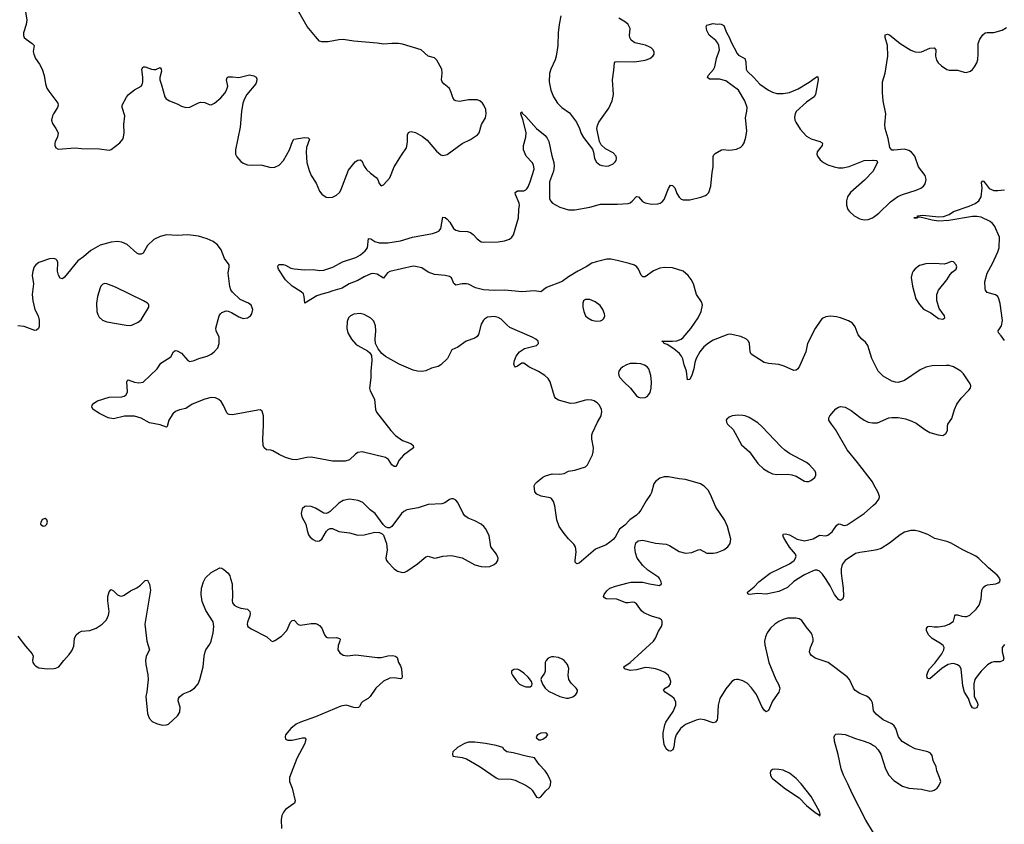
# Model space of a CAD drawing. Header units: inches. Extents: x 1174277 to 1307032, y 522670 to 678486.
# Tile 113 of 121: x 1231969 to 1241229, y 657689 to 665254. Entities that reach past the tile are written whole.
import ezdxf

# ---------------------------------------------------------------- set-up
doc = ezdxf.new("R2010")
doc.units = ezdxf.units.IN
doc.header["$MEASUREMENT"] = 0
for name, color, linetype in [('B2635', 7, 'Continuous'), ('B2636', 7, 'Continuous'), ('B2645', 7, 'Continuous'), ('B2646', 7, 'Continuous')]:
    doc.layers.add(name, color=color, linetype=linetype)

msp = doc.modelspace()

# ---------------------------------------------------------------- linework, layer by layer
at = {"layer": 'B2635', "color": 6}
for points, elevation in [([(1231950, 659459), (1232022.1, 659362.1), (1232087.2, 659290), (1232094.3, 659270), (1232090.4, 659230), (1232093, 659210), (1232104, 659190), (1232118, 659178), (1232150, 659160.5), (1232230, 659149), (1232290, 659152.9), (1232310, 659156.9), (1232337, 659170), (1232383.6, 659230), (1232434.8, 659285.2), (1232458.7, 659321.3), (1232476.9, 659363.1), (1232485, 659435), (1232499.1, 659470), (1232521.7, 659490), (1232550, 659503.2), (1232630, 659512.1), (1232687.9, 659532), (1232745.1, 659570), (1232784.1, 659610), (1232804.4, 659655.6), (1232810.4, 659690), (1232799.2, 659790), (1232799.4, 659830), (1232810, 659873.4), (1232826.3, 659893.7), (1232830, 659897.1), (1232850, 659883.8), (1232890, 659845.3), (1232910, 659836.9), (1232930, 659835.3), (1232950, 659842), (1233010, 659882.8), (1233070, 659911.1), (1233103.8, 659936.2), (1233150, 659980.3), (1233170, 659983.8), (1233190, 659947.7), (1233199.4, 659890), (1233146.7, 659570), (1233164.5, 659410), (1233188.9, 659330), (1233159.8, 659270), (1233152.1, 659230), (1233154.6, 659190), (1233174.3, 659094.3), (1233178.3, 659050), (1233164.8, 658935.2), (1233154.9, 658890), (1233171.5, 658731.5), (1233185.3, 658685.3), (1233214.4, 658654.4), (1233255.4, 658635.4), (1233310, 658621.2), (1233350, 658622.6), (1233370, 658631.1), (1233452.7, 658707.3), (1233475.8, 658744.2), (1233478, 658790), (1233460.6, 658850), (1233462.9, 658870), (1233472.9, 658887.1), (1233505.2, 658914.8), (1233570, 658941.6), (1233614, 658970), (1233647.9, 659010), (1233664.4, 659050), (1233695.6, 659170), (1233703.9, 659270), (1233712.2, 659310), (1233719.9, 659330), (1233756.5, 659383.5), (1233770, 659411.2), (1233789.9, 659489.9), (1233795.4, 659550), (1233790, 659591.7), (1233720.1, 659700.1), (1233684.1, 659784.1), (1233674.3, 659850), (1233680.1, 659910), (1233696.1, 659970), (1233712.7, 660000)], 1200), ([(1233952.7, 660000), (1233967.8, 659950), (1233971.6, 659830), (1233967, 659790), (1233970.4, 659770), (1233986, 659750), (1234013.7, 659733.7), (1234050, 659721.6), (1234110, 659711.5), (1234132.7, 659690), (1234135.8, 659670), (1234132.3, 659650), (1234110.2, 659590), (1234107.6, 659570), (1234114, 659550), (1234146.6, 659526.6), (1234292.4, 659452.4), (1234334.6, 659414.6), (1234350, 659408.2), (1234370, 659416.4), (1234430, 659457), (1234480.4, 659510), (1234516.4, 659590), (1234530, 659606.3), (1234550, 659606.7), (1234588.5, 659568.5), (1234610, 659561.5), (1234710, 659575.6), (1234750, 659575.3), (1234769.6, 659569.6), (1234790, 659556.5), (1234810, 659533.6), (1234836.5, 659470), (1234850, 659449.1), (1234870, 659441.1), (1234950, 659445.8), (1234977, 659437), (1234983.1, 659430), (1234981.3, 659410), (1234964.1, 659370), (1234962.2, 659330), (1234980, 659300), (1235010, 659278), (1235050, 659271.6), (1235130, 659281), (1235330, 659256.3), (1235370, 659258.4), (1235430, 659272.3), (1235475.2, 659275.2), (1235504, 659270), (1235518, 659258), (1235531.4, 659210), (1235550, 659178.4), (1235560.2, 659150), (1235567.4, 659072.6), (1235559.3, 659060.7), (1235550, 659056.4), (1235490, 659064.8), (1235450, 659062.9), (1235390, 659034.2), (1235317.8, 658970), (1235266.4, 658890), (1235247.6, 658872.4), (1235197.3, 658842.7), (1235184.7, 658830), (1235165.2, 658794.8), (1235154.1, 658785.9), (1235130, 658783.6), (1235112.8, 658787.2), (1235039, 658810), (1234990, 658800.9), (1234750, 658698.1), (1234610, 658649.9), (1234570, 658630.6), (1234520.2, 658590), (1234470.3, 658530), (1234464.2, 658510), (1234468.4, 658490), (1234490, 658479.6), (1234530, 658479.7), (1234630, 658503), (1234650, 658502.3), (1234661.5, 658490), (1234650.1, 658450), (1234574, 658306), (1234506.2, 658130), (1234507.3, 658090), (1234532.9, 658030), (1234559.8, 657910), (1234552, 657888), (1234470, 657827.8), (1234450, 657802.3), (1234434.4, 657770), (1234427.7, 657730), (1234431.8, 657650)], 1200), ([(1240000, 658756.8), (1239998.7, 658758.7), (1239988.2, 658830), (1239976.5, 658856.5), (1239957.9, 658877.9), (1239934.3, 658894.3), (1239870, 658918.3), (1239827.7, 658947.8), (1239809.9, 658970), (1239772.4, 659050), (1239750, 659075), (1239570.9, 659210), (1239450, 659249.5), (1239414.7, 659274.7), (1239402.8, 659290), (1239397.5, 659310), (1239406, 659350), (1239430.5, 659410), (1239432.1, 659432.1), (1239423.2, 659470), (1239410, 659492.7), (1239364.6, 659544.6), (1239324.5, 659604.5), (1239299.6, 659619.6), (1239267.2, 659627.2), (1239190, 659626.4), (1239150, 659614.7), (1239110, 659595.3), (1239070, 659569), (1239030, 659534.4), (1239000.3, 659490), (1238982, 659450), (1238974.3, 659410), (1238976.6, 659376.6), (1239015.9, 659210), (1239079.8, 659050), (1239106.5, 659006.5), (1239118.4, 658970), (1239108.8, 658930), (1239050, 658847.4), (1239010, 658759.7), (1238990, 658746.3), (1238970, 658761.2), (1238950, 658794.8), (1238897.4, 658910), (1238850, 658972.3), (1238810, 659014.2), (1238770, 659037.8), (1238730, 659050.4), (1238710, 659051.7), (1238690, 659045.6), (1238666.9, 659030), (1238610, 658961.3), (1238554.2, 658870), (1238538.9, 658810), (1238532.9, 658690), (1238527.1, 658670), (1238511.9, 658650), (1238490, 658642.3), (1238410, 658672.2), (1238370, 658678.2), (1238330, 658668), (1238230, 658627.3), (1238184.6, 658590), (1238143.3, 658530), (1238129.4, 658490), (1238122.5, 658417.5), (1238111.9, 658388.1), (1238090, 658376.8), (1238070, 658378.4), (1238050, 658397.6), (1238030, 658438), (1238019.2, 658510), (1238021.8, 658550), (1238035.6, 658624.4), (1238045.6, 658650), (1238113.3, 658750), (1238139.6, 658810), (1238138.3, 658838.3), (1238123, 658870), (1238102.1, 658890), (1238039, 658930), (1238024.6, 658950), (1238039.3, 658970), (1238078.2, 658990), (1238090.4, 659009.6), (1238091.6, 659031.6), (1238081, 659070), (1238066.2, 659090), (1238034.9, 659114.9), (1237994.7, 659134.7), (1237949.1, 659149.1), (1237890, 659160.5), (1237850, 659162.5), (1237770, 659141.5), (1237710, 659136), (1237657.7, 659150), (1237650.6, 659170), (1237710.3, 659209.7), (1237930.4, 659409.6), (1237950, 659440.1), (1237976.5, 659503.5), (1238004.7, 659550), (1238012.3, 659570), (1238010, 659598), (1238004, 659610), (1237984.7, 659624.7), (1237910, 659645.4), (1237838, 659678), (1237816.9, 659696.9), (1237770, 659761.3), (1237750, 659775), (1237730, 659778.3), (1237690, 659771), (1237670, 659772.1), (1237585.6, 659805.6), (1237483.7, 659810), (1237470, 659816.9), (1237460.3, 659830), (1237466.3, 659850), (1237490, 659883.2), (1237519.8, 659910), (1237571.1, 659928.9), (1237690, 659959.5), (1237716.1, 659963.9), (1237830, 659964.5), (1237891.3, 659948.7), (1237985.9, 659934.1), (1238004.8, 659950), (1238003.1, 659970), (1237985.2, 660000)], 1200), ([(1239294.5, 660000), (1239248.8, 659971.2), (1239190, 659915.9), (1239110, 659879.1), (1238990, 659853.7), (1238910, 659859.7), (1238828.7, 659850), (1238816.6, 659856.6), (1238814, 659870), (1238877.2, 659922.8), (1238920.8, 659970), (1238960.9, 660000)], 1100), ([(1239702.2, 660000), (1239713.6, 659910), (1239716.8, 659830), (1239710, 659807.6), (1239690, 659793.8), (1239670, 659803.6), (1239631.4, 659850), (1239590.8, 659930), (1239546, 660000)], 1100), ([(1240000, 657609.6), (1239927, 657727), (1239796.8, 657976.8), (1239758.4, 658070), (1239715.4, 658150), (1239695.5, 658210), (1239666.5, 658346.5), (1239631.3, 658470), (1239627.9, 658510), (1239633.7, 658526.3), (1239645.1, 658534.9), (1239670, 658539.4), (1239733.4, 658533.4), (1239830, 658496.3), (1239911.8, 658471.8), (1239970, 658447), (1240000, 658428.9)], 1200)]:
    msp.add_lwpolyline(points, dxfattribs=dict(at, elevation=elevation))
at = {"layer": 'B2635', "color": 6, "elevation": 1300}
for points in [[(1236990, 659264.5), (1236970, 659262.3), (1236939.5, 659250), (1236919, 659230), (1236912.2, 659210), (1236911, 659130), (1236906, 659110), (1236877.3, 659070), (1236870.2, 659050), (1236885.2, 659005.2), (1236910.7, 658970), (1236941.2, 658941.2), (1237049.6, 658889.6), (1237110, 658874.6), (1237130, 658875.5), (1237170, 658888), (1237199.8, 658910), (1237213, 658927), (1237214, 658950), (1237201.2, 658970), (1237155, 659015), (1237134.2, 659050), (1237126.4, 659090), (1237132.5, 659152.5), (1237122.5, 659190), (1237089.3, 659229.3), (1237070, 659242.2), (1237035.7, 659255.7)], [(1236650, 659146), (1236615.2, 659144.8), (1236593.7, 659130), (1236594.9, 659110), (1236604.9, 659090), (1236639.3, 659039.3), (1236670, 659006.7), (1236693.2, 658993.2), (1236730, 658980.7), (1236770, 658980.7), (1236784.8, 658995.2), (1236787.9, 659010), (1236781.9, 659030), (1236751.2, 659071.2), (1236710, 659111.3), (1236670, 659138.7)], [(1236909.5, 658549.5), (1236870, 658544.7), (1236838, 658530), (1236827.6, 658510), (1236830, 658502.8), (1236850, 658483.8), (1236870, 658484.4), (1236890, 658490.5), (1236920.9, 658510), (1236935.1, 658530), (1236924.5, 658544.5)], [(1236250, 658462), (1236190, 658460.7), (1236151.7, 658448.3), (1236087.7, 658410), (1236042, 658370), (1236038, 658350), (1236041, 658330), (1236130, 658317.8), (1236170, 658304.5), (1236299.8, 658230), (1236450, 658124.3), (1236470, 658117.7), (1236590, 658113), (1236630, 658104.4), (1236732.7, 658052.7), (1236769.2, 658029.2), (1236789.2, 658009.2), (1236830, 657944.9), (1236850, 657937.1), (1236870, 657945.5), (1236917.2, 658002.8), (1236950, 658030.4), (1236962.4, 658057.6), (1236962.7, 658090), (1236950, 658129.7), (1236930, 658164.5), (1236910, 658192.4), (1236855.3, 658250), (1236810, 658314), (1236745.1, 658325.1), (1236610, 658362), (1236550, 658369.6), (1236526, 658390), (1236514, 658410), (1236449.8, 658429.8), (1236350, 658449.1)], [(1239070, 658206.3), (1239050, 658203.6), (1239033, 658190), (1239027.9, 658172.1), (1239029.1, 658150), (1239038.9, 658130), (1239050, 658118.9), (1239170, 658022.4), (1239299, 657939), (1239370, 657864.5), (1239450, 657798.9), (1239480.5, 657780.5), (1239490, 657767.7), (1239498, 657770), (1239493.6, 657773.6), (1239497.2, 657782.8), (1239489.6, 657810), (1239411.7, 657950), (1239317.1, 658070), (1239270, 658118.4), (1239210, 658170.7), (1239150, 658196.8), (1239110, 658205.4)]]:
    msp.add_lwpolyline(points, close=True, dxfattribs=at)
at = {"layer": 'B2636', "color": 6}
for points, elevation in [([(1232018.4, 665370), (1232035.1, 665250), (1232028.6, 665208.6), (1232004.3, 665130), (1232004.1, 665104.1), (1232010, 665088.1), (1232029.6, 665069.6), (1232087.6, 665030), (1232106.2, 665010), (1232096.4, 664956.4), (1232101.3, 664930), (1232118.3, 664890), (1232155.8, 664835.8), (1232181, 664790), (1232199.3, 664730), (1232212.7, 664650), (1232225.6, 664610), (1232242, 664582), (1232326.3, 664470), (1232330.2, 664450), (1232324, 664430), (1232286, 664370), (1232276.9, 664350), (1232268.1, 664310), (1232276.7, 664276.7), (1232310.3, 664230), (1232330.3, 664190), (1232323.6, 664150), (1232303.6, 664110), (1232298.7, 664090), (1232299.5, 664070), (1232308, 664050), (1232330, 664037.1), (1232490, 664049.3), (1232550, 664043.5), (1232720.3, 664040.3), (1232810, 664028.4), (1232830, 664033.7), (1232910, 664096.3), (1232938.9, 664130), (1232946.4, 664150), (1232951.6, 664190), (1232949, 664270), (1232958, 664350), (1232932.5, 664430), (1232933.8, 664450), (1232974.1, 664525.9), (1232992.9, 664550), (1233050, 664595.3), (1233111.2, 664628.8), (1233119.6, 664640.4), (1233127.4, 664670), (1233127.7, 664710), (1233119.2, 664790), (1233130.4, 664809.5), (1233150, 664811.1), (1233210, 664787.7), (1233230, 664784.4), (1233250, 664786), (1233290, 664804.7), (1233301, 664790), (1233302.3, 664770), (1233285.5, 664710), (1233285.6, 664690), (1233303.2, 664643.2), (1233332.9, 664530), (1233347.3, 664510), (1233378, 664490), (1233450, 664463), (1233490, 664441.1), (1233530, 664428.4), (1233570, 664431), (1233650, 664473.4), (1233670, 664479.1), (1233710, 664476.1), (1233750, 664456.9), (1233770, 664454), (1233802.4, 664470), (1233861.1, 664518.9), (1233898.2, 664561.8), (1233915.4, 664590), (1233926.7, 664630), (1233913.1, 664690), (1233920.5, 664710), (1233930, 664716.2), (1233970, 664718.1), (1234030.5, 664709.5), (1234130, 664734.6), (1234170, 664724.9), (1234192.5, 664712.5), (1234199, 664699), (1234197.3, 664670), (1234190, 664651.1), (1234104.7, 664550), (1234081.7, 664510), (1234069, 664470), (1234055.9, 664390), (1234043.6, 664243.6), (1233998.6, 664030), (1233999.8, 663990), (1234010, 663965.5), (1234050, 663920.6), (1234070, 663906.4), (1234110, 663890.1), (1234150, 663885.6), (1234230, 663889.5), (1234250, 663887.8), (1234330, 663864.8), (1234370, 663868.4), (1234410, 663886.7), (1234450, 663930.2), (1234507, 664030), (1234534.3, 664110), (1234547.8, 664132.2), (1234650, 664146.4), (1234682.5, 664142.5), (1234693.7, 664130), (1234666.6, 664053.4), (1234662.7, 664010), (1234670.6, 663910), (1234690, 663836.9), (1234711.3, 663790), (1234756.1, 663716.1), (1234790, 663643), (1234810, 663612.7), (1234850, 663586), (1234870, 663582.8), (1234910, 663586.5), (1234950, 663602.8), (1234976.1, 663630), (1234990, 663652.4), (1235060.2, 663839.8), (1235123.2, 663916.8), (1235150, 663932.5), (1235170, 663935.4), (1235186.7, 663926.7), (1235210, 663875.6), (1235230, 663846.4), (1235269.2, 663810), (1235322.4, 663770), (1235336.1, 663750), (1235350, 663714), (1235370, 663693), (1235390, 663700.5), (1235450, 663768.4), (1235491.6, 663870), (1235558.6, 663981.4), (1235606.2, 664050), (1235616.7, 664103.3), (1235615.2, 664170), (1235626.7, 664193.3), (1235639.7, 664200.3), (1235650, 664203.6), (1235690, 664195), (1235756.8, 664156.8), (1235799.9, 664119.9), (1235890, 664016.5), (1235930, 663983.6), (1235950, 663976.9), (1235990, 663986), (1236130, 664091.4), (1236210, 664128.6), (1236275.8, 664170), (1236291, 664190), (1236311, 664270), (1236350, 664330.6), (1236357, 664370), (1236352, 664410), (1236335.4, 664450), (1236320.3, 664470), (1236296.4, 664490), (1236270, 664500.2), (1236190, 664499.1), (1236103.7, 664483.7), (1236070, 664489.8), (1236058.5, 664498.5), (1236042.9, 664522.9), (1236027.5, 664570), (1236010, 664605.7), (1235990, 664627), (1235958.8, 664650), (1235942.7, 664670), (1235935.9, 664690), (1235943.4, 664750), (1235939.1, 664790), (1235893.3, 664873.3), (1235870, 664896.5), (1235810, 664910.5), (1235743.4, 664970), (1235570, 665023.7), (1235530, 665031.4), (1235470, 665031.6), (1235390, 665022.8), (1235330, 665034.1), (1235112, 665052), (1235010, 665066.8), (1234970, 665065.3), (1234870, 665046.7), (1234810, 665047), (1234790, 665053.7), (1234750, 665094.7), (1234673.7, 665190), (1234584.4, 665344.4)], 1200), ([(1237059.8, 665290), (1237043.8, 665210), (1237034.1, 665130), (1237028.8, 665010), (1237014.2, 664910), (1237003.5, 664876.4), (1236963.4, 664790), (1236952.2, 664747.8), (1236948.2, 664670), (1236963.9, 664590), (1236988.8, 664528.8), (1237027.5, 664470), (1237068.7, 664428.7), (1237138.4, 664378.4), (1237205.2, 664290), (1237235, 664230), (1237250, 664183.1), (1237270, 664146.5), (1237356.3, 664036.3), (1237365.6, 664010), (1237376.2, 663950), (1237394, 663914), (1237425.3, 663890), (1237443.6, 663883.6), (1237490, 663877.1), (1237510, 663880.1), (1237550, 663898.5), (1237570, 663917), (1237578, 663930), (1237582.1, 663950), (1237577.8, 663970), (1237550, 664001.9), (1237479.8, 664039.8), (1237438.3, 664078.3), (1237422.6, 664110), (1237397.2, 664230), (1237401.8, 664258.2), (1237416.7, 664290), (1237510, 664423.2), (1237540.7, 664490), (1237553.5, 664550), (1237545.2, 664690), (1237558.2, 664778.2), (1237562.4, 664850), (1237570, 664857.6), (1237590, 664862.6), (1237750, 664858), (1237850, 664873.4), (1237894, 664890), (1237922.4, 664910), (1237936.3, 664930), (1237936.3, 664950), (1237926.6, 664970), (1237907.6, 664990), (1237890, 665000.4), (1237854.1, 665014.1), (1237755.4, 665035.4), (1237720.6, 665060.6), (1237706.9, 665086.9), (1237704.4, 665104.4), (1237709.8, 665170), (1237690, 665208.3), (1237666, 665230), (1237603.1, 665270)], 1200), ([(1240000, 662037.4), (1239983.5, 662070), (1239945.6, 662190), (1239922, 662222), (1239889.8, 662250), (1239854.5, 662290), (1239825.7, 662365.7), (1239800.3, 662400.3), (1239764, 662424), (1239690, 662450.8), (1239650, 662460.6), (1239594.7, 662465.3), (1239550, 662460.7), (1239516.6, 662443.4), (1239502.5, 662430), (1239450.6, 662349.4), (1239377.8, 662210), (1239362, 662130), (1239302.7, 661997.3), (1239287.5, 661972.5), (1239270, 661959.7), (1239250, 661956.4), (1239157.7, 661997.7), (1239110, 662011.6), (1239010, 662020.6), (1238970, 662031.4), (1238848.4, 662110), (1238839.3, 662130), (1238833.2, 662210), (1238822.4, 662230), (1238803.1, 662250), (1238750, 662274.9), (1238650, 662296.4), (1238630, 662293.3), (1238490, 662240.1), (1238446, 662214), (1238402.4, 662177.6), (1238365.3, 662130), (1238330.9, 662070), (1238318.6, 662030), (1238308.4, 661970), (1238290, 661911.4), (1238270, 661872.2), (1238250, 661867.7), (1238239.3, 661950), (1238218.2, 662010), (1238205.2, 662065.2), (1238191.9, 662091.9), (1238174.4, 662114.4), (1238120.6, 662160.6), (1238059.2, 662199.2), (1238029.8, 662210), (1238023.3, 662223.3), (1238009.6, 662230), (1238110, 662230.1), (1238150, 662234.9), (1238189.8, 662250.2), (1238210, 662266), (1238281.5, 662350), (1238350.9, 662450), (1238378.4, 662510), (1238391.4, 662570), (1238380.4, 662600.5), (1238335.2, 662670), (1238306.6, 662770), (1238284.7, 662810), (1238255, 662850), (1238207.7, 662890), (1238110, 662921.1), (1238036, 662924), (1237990, 662918.4), (1237930, 662891.3), (1237850, 662837.6), (1237830, 662834.9), (1237813.2, 662853.2), (1237789.9, 662910), (1237771.5, 662931.5), (1237750, 662945.6), (1237702.2, 662962.2), (1237589.5, 662990.5), (1237530, 663001.4), (1237490, 663002.6), (1237390, 662978.4), (1237350, 662963.7), (1237295.8, 662930), (1237217.1, 662890), (1237130, 662836.9), (1237070, 662794), (1236922.5, 662737.5), (1236870, 662696.7), (1236810, 662705), (1236690, 662695.3), (1236530.2, 662710.2), (1236430, 662707.8), (1236330, 662715.1), (1236254.4, 662734.4), (1236190, 662766.3), (1236170, 662771.8), (1236128.9, 662771.1), (1236070, 662758.7), (1236053.4, 662773.4), (1236030, 662827.2), (1236010, 662840.4), (1235970, 662848.6), (1235870, 662856.8), (1235810, 662881.3), (1235750, 662919.5), (1235690, 662934.6), (1235670, 662935.4), (1235450, 662886.8), (1235427.5, 662872.5), (1235390, 662825), (1235330, 662861.9), (1235290, 662867.5), (1235270, 662864.4), (1235210, 662837.4), (1235150, 662800.4), (1235068.4, 662771.6), (1235002.5, 662730), (1234913.9, 662706.1), (1234870, 662688.4), (1234810, 662674.8), (1234763.5, 662656.5), (1234650, 662589.7), (1234645.7, 662650), (1234636.6, 662676.6), (1234615.6, 662695.6), (1234533, 662750), (1234470, 662808.3), (1234402.4, 662910), (1234396.2, 662930), (1234398.6, 662941.4), (1234407.7, 662952.3), (1234447.7, 662952.3), (1234470, 662944.9), (1234518, 662918), (1234551.7, 662911.7), (1234650, 662903.7), (1234730, 662905.5), (1234790, 662896.3), (1234830, 662899.4), (1234913.3, 662926.7), (1235003.6, 662976.4), (1235130, 663019.7), (1235175.7, 663044.3), (1235219, 663081), (1235239.2, 663110), (1235250, 663195.6), (1235270, 663192.1), (1235308.1, 663168), (1235350, 663156.1), (1235430, 663157.6), (1235550, 663173.6), (1235664.1, 663210), (1235850, 663243.4), (1235890, 663255.1), (1235914.6, 663270), (1235930, 663290), (1235950, 663396.6), (1235970, 663394), (1235990, 663378.5), (1236013.5, 663350), (1236050, 663292), (1236070, 663276.6), (1236106.7, 663266.7), (1236181.7, 663261.7), (1236210, 663252.3), (1236233.5, 663233.5), (1236270, 663192.5), (1236310, 663166), (1236330, 663161.9), (1236470, 663165.1), (1236530, 663173.4), (1236575.1, 663190), (1236598.6, 663210), (1236611.7, 663230), (1236659.5, 663390), (1236663.1, 663470), (1236669.9, 663509.9), (1236667.9, 663527.9), (1236631.2, 663610), (1236629.2, 663630.8), (1236650, 663643.8), (1236710, 663644.3), (1236730, 663654.1), (1236737.2, 663662.8), (1236750, 663682.3), (1236769.6, 663730), (1236805.9, 663850), (1236801.2, 663890), (1236788.7, 663910), (1236732.7, 663970), (1236707.7, 664030), (1236708.1, 664071.9), (1236727.9, 664150), (1236731, 664190), (1236705.1, 664305.1), (1236682.8, 664370), (1236682.3, 664377.7), (1236690, 664387.2), (1236694.8, 664374.8), (1236730, 664344.3), (1236830, 664231), (1236910, 664166.3), (1236930, 664140.9), (1236945.7, 664110), (1236974.4, 663974.4), (1236993.7, 663910), (1236996.7, 663876.7), (1236989, 663830), (1236952.9, 663730), (1236952.9, 663572.9), (1236961.9, 663550), (1236978.9, 663530), (1237050, 663490.5), (1237130, 663467.6), (1237190, 663465.8), (1237330, 663490.4), (1237430, 663519.9), (1237590, 663519.9), (1237690, 663525.5), (1237710, 663532.5), (1237730, 663548.6), (1237770, 663590.8), (1237790, 663587.9), (1237825.6, 663545.6), (1237850, 663531.2), (1237910, 663519.4), (1237970, 663522.5), (1237991.3, 663528.7), (1238010, 663540.4), (1238030, 663564.4), (1238070, 663665.4), (1238090, 663698.3), (1238110, 663694.3), (1238130, 663672.4), (1238150, 663620.7), (1238170, 663586.8), (1238190, 663567.5), (1238210, 663559.8), (1238270, 663560.1), (1238375.9, 663584.1), (1238418.6, 663601.4), (1238432.8, 663610), (1238449.2, 663630.8), (1238469.8, 663690), (1238482, 663818), (1238491.6, 663870), (1238492.2, 663967.8), (1238498, 663982), (1238510, 663994.9), (1238570, 664031.1), (1238590, 664034.3), (1238631.8, 664028.2), (1238670.7, 664029.3), (1238710, 664036.9), (1238750, 664056.9), (1238767.4, 664072.6), (1238782.9, 664097.1), (1238798.2, 664150), (1238807.8, 664210), (1238794.3, 664330), (1238807.3, 664392.7), (1238809.9, 664430), (1238789.4, 664490), (1238730.4, 664590), (1238610, 664678.8), (1238550, 664693.5), (1238456.2, 664696.2), (1238438.5, 664710), (1238444.8, 664730), (1238492.8, 664787.2), (1238506.4, 664810), (1238523.6, 664890), (1238550.3, 664970), (1238545.1, 665010), (1238534.7, 665034.7), (1238517.1, 665057.1), (1238453.7, 665110), (1238430, 665152.3), (1238426.1, 665190), (1238430, 665201.6), (1238490, 665218.3), (1238530, 665212), (1238550, 665216.5), (1238566.6, 665213.4), (1238590, 665198.6), (1238615, 665135), (1238644.9, 665084.9), (1238658.5, 665050), (1238717.2, 664937.2), (1238730, 664922.1), (1238789.7, 664889.7), (1238797.7, 664857.7), (1238801.8, 664790), (1238810.7, 664770), (1238871.9, 664711.9), (1238930, 664648.1), (1239011, 664590), (1239050, 664572.2), (1239090, 664561.5), (1239150, 664560.1), (1239210, 664570.4), (1239290, 664604.3), (1239394.1, 664665.9), (1239450, 664708.6), (1239470, 664719.7), (1239475.8, 664715.8), (1239476.9, 664690), (1239453.1, 664550), (1239439.4, 664530), (1239370, 664479.7), (1239271.6, 664390), (1239261.6, 664370), (1239257.3, 664337.3), (1239259.9, 664310), (1239267.5, 664290), (1239310, 664223.4), (1239370, 664159.9), (1239413.3, 664133.3), (1239495.2, 664110), (1239515.9, 664095.9), (1239519.3, 664090), (1239515.9, 664070), (1239468.9, 664011.1), (1239465.1, 663990), (1239470.8, 663970), (1239497, 663937), (1239530, 663911.5), (1239570, 663889.7), (1239630, 663869.3), (1239670, 663862.4), (1239710, 663861.6), (1239770, 663873.3), (1239910, 663929.6), (1239993.3, 663933.3), (1240000, 663932.7)], 1100), ([(1240000, 663839.6), (1239994.8, 663830), (1239914.5, 663745.5), (1239783.4, 663630), (1239753.4, 663590), (1239743.9, 663550), (1239744.1, 663510), (1239758.5, 663470), (1239772.4, 663450), (1239817.6, 663410), (1239870, 663381.6), (1239910, 663371.8), (1239950, 663375.3), (1239990, 663390.5), (1240000, 663398)], 1100), ([(1237985.2, 660000), (1237979.3, 660010), (1237878, 660078), (1237830, 660121.7), (1237776.8, 660190), (1237759.7, 660239.7), (1237753.5, 660290), (1237764.7, 660335.3), (1237785.2, 660354.8), (1237830, 660361.2), (1237950, 660332.5), (1238050, 660323.1), (1238080.7, 660310), (1238170, 660254.8), (1238230, 660237.5), (1238290, 660243.9), (1238350, 660268.6), (1238370, 660271.1), (1238430, 660238.1), (1238490, 660237.4), (1238530, 660245.3), (1238589.7, 660270), (1238630, 660297.2), (1238651.4, 660330), (1238656.5, 660370), (1238624.6, 660490), (1238599, 660550), (1238516, 660670), (1238465.4, 660790), (1238442.6, 660830), (1238407.2, 660867.2), (1238370.8, 660890.8), (1238230.9, 660930.9), (1238170, 660936.4), (1238070, 660957), (1238030, 660955.3), (1237990, 660942.2), (1237950, 660912.5), (1237933, 660890), (1237912.4, 660810), (1237902.6, 660790), (1237859.5, 660730), (1237810, 660642), (1237790, 660615.3), (1237770, 660595.5), (1237707.1, 660552.9), (1237659.8, 660500.2), (1237610, 660465.1), (1237568.6, 660390), (1237551.9, 660368.1), (1237520, 660340), (1237483.8, 660316.2), (1237384.7, 660275.3), (1237230, 660145), (1237210, 660138.5), (1237202.6, 660142.6), (1237193.3, 660153.3), (1237191.8, 660170), (1237202.1, 660250), (1237196.9, 660296.9), (1237181.6, 660321.6), (1237130, 660373.6), (1237090, 660421.8), (1237044.1, 660490), (1237021.1, 660550), (1237002.2, 660682.2), (1236990, 660725.2), (1236971, 660751), (1236957.4, 660757.4), (1236873, 660773), (1236831.6, 660791.6), (1236814.5, 660814.5), (1236809, 660870), (1236817, 660890), (1236836.5, 660910), (1236888.4, 660951.6), (1236914.8, 660965.2), (1236976.5, 660983.5), (1237050, 660982.1), (1237090, 660987.7), (1237131, 661009), (1237190, 661018.5), (1237290, 661048.6), (1237310, 661067.4), (1237356.8, 661163.2), (1237362.7, 661190), (1237364.2, 661230), (1237349.1, 661309.1), (1237350, 661350.8), (1237355.3, 661370), (1237404.4, 661470), (1237438.7, 661530), (1237445.3, 661570), (1237441.8, 661590), (1237421.1, 661630), (1237403.8, 661650), (1237372.6, 661670), (1237350, 661677), (1237310, 661680.5), (1237290, 661677.5), (1237190, 661649.9), (1237150, 661644.6), (1237036.8, 661676.8), (1237012.2, 661692.2), (1236998.4, 661710), (1236958.8, 661850), (1236939.2, 661879.2), (1236908.4, 661908.4), (1236847.3, 661947.3), (1236758.5, 661990), (1236710, 662023.9), (1236690, 662025.8), (1236650, 661996.1), (1236630, 661986.6), (1236625.1, 661990), (1236614.9, 662014.9), (1236621.1, 662050), (1236637.1, 662090), (1236668.6, 662131.4), (1236717.1, 662162.9), (1236829.4, 662190), (1236849.6, 662210), (1236844.7, 662230), (1236822, 662250), (1236790, 662268.6), (1236579.7, 662359.7), (1236550, 662383.6), (1236498.3, 662438.3), (1236470, 662453.1), (1236430, 662462.9), (1236370, 662457.4), (1236341, 662439), (1236330, 662428.5), (1236307.5, 662390), (1236284.8, 662295.2), (1236270, 662274.2), (1236250, 662261.2), (1236168.9, 662230), (1236090, 662176.5), (1236034.4, 662150), (1235990.9, 662069.1), (1235931, 662009), (1235905.6, 661994.4), (1235842.6, 661977.4), (1235790, 661952.7), (1235750, 661946.6), (1235710, 661949), (1235670, 661957.7), (1235536.5, 662016.5), (1235408.3, 662088.3), (1235374, 662114), (1235339.3, 662159.3), (1235316.5, 662210), (1235311.4, 662251.4), (1235317.9, 662330), (1235315.1, 662375.1), (1235298.5, 662418.5), (1235270, 662447.9), (1235210, 662483.6), (1235170, 662491.6), (1235110, 662484.3), (1235080.2, 662470), (1235062.5, 662450), (1235050, 662417.2), (1235045.5, 662350), (1235056.1, 662310), (1235090, 662251.3), (1235130, 662204.8), (1235150, 662189.5), (1235240.6, 662140.6), (1235262.4, 662122.4), (1235277.4, 662097.4), (1235281.4, 662050), (1235272.6, 661950), (1235272.4, 661887.6), (1235260.1, 661790), (1235264.8, 661764.8), (1235307.2, 661687.2), (1235315.3, 661590), (1235323.7, 661563.7), (1235459.6, 661390), (1235503.9, 661343.9), (1235570, 661299), (1235646.4, 661270), (1235668.9, 661250), (1235672.7, 661230), (1235578.9, 661161.1), (1235534.8, 661110), (1235515.3, 661064.7), (1235506.2, 661053.8), (1235490, 661051.9), (1235470, 661068.3), (1235438, 661118), (1235410, 661137.2), (1235190, 661192.1), (1235150, 661185.4), (1235126.5, 661170), (1235070, 661116.5), (1235030, 661101.7), (1234910, 661103.7), (1234710, 661139.9), (1234670, 661137.2), (1234570, 661117.1), (1234530, 661120.2), (1234470, 661138), (1234410, 661164.9), (1234350, 661200.5), (1234330, 661207.4), (1234290, 661210.3), (1234267.2, 661227.2), (1234260.1, 661250), (1234255.6, 661310), (1234262.1, 661442.1), (1234260.7, 661530), (1234250, 661573.3), (1234230, 661584.4), (1234210, 661583.8), (1233970, 661538.4), (1233940.4, 661540.4), (1233930, 661544.1), (1233917.5, 661557.5), (1233887.1, 661627.1), (1233863.3, 661663.3), (1233842.7, 661682.7), (1233810, 661699.1), (1233770, 661701.3), (1233710, 661686.4), (1233590, 661640.1), (1233530, 661599.6), (1233473.4, 661586.6), (1233434.1, 661570), (1233410, 661547.9), (1233371.4, 661490), (1233356.9, 661430), (1233350, 661423.5), (1233290, 661444.6), (1233190, 661464), (1233110, 661508.6), (1233050, 661525.7), (1232954, 661526), (1232850, 661500.1), (1232802.3, 661510), (1232719.2, 661550), (1232658.9, 661590), (1232647.2, 661610), (1232650.9, 661630), (1232665.7, 661650), (1232700.7, 661670), (1232810, 661706.3), (1232930, 661709.6), (1232950, 661713.9), (1232970, 661726.2), (1232984.4, 661755.6), (1232975.4, 661850), (1232980.7, 661859.3), (1232990, 661867), (1233047.3, 661847.3), (1233090, 661839.5), (1233130, 661845.5), (1233261.4, 661970), (1233296, 662024), (1233390, 662085.5), (1233414.6, 662130), (1233430, 662142.5), (1233450, 662140.9), (1233490, 662119.4), (1233548.9, 662050), (1233570, 662041.6), (1233610, 662048.9), (1233652.3, 662067.7), (1233732.3, 662090), (1233770, 662109), (1233797.5, 662130), (1233833.3, 662170), (1233846.1, 662210), (1233843.8, 662270), (1233817.1, 662330), (1233812.3, 662352.3), (1233843.4, 662470), (1233856.2, 662490), (1233870, 662501.8), (1233910, 662515.2), (1233930, 662512.7), (1233960.5, 662500.5), (1234030, 662458.7), (1234070, 662445.4), (1234110, 662449.4), (1234139.3, 662470), (1234153.3, 662490), (1234161.6, 662530), (1234146.6, 662570), (1234121.1, 662590), (1234044, 662624), (1233971.2, 662691.2), (1233953.9, 662713.9), (1233944.7, 662744.7), (1233930.7, 662869.3), (1233940.3, 662930), (1233937.9, 662950), (1233895.7, 663010), (1233864, 663090), (1233830, 663138.8), (1233790, 663169.5), (1233733.6, 663193.6), (1233650, 663220.2), (1233550, 663232.2), (1233450, 663223.7), (1233350, 663229.9), (1233290, 663216.8), (1233230, 663187.6), (1233171.7, 663130), (1233130, 663060.2), (1233110, 663048.3), (1233090, 663049.9), (1233070, 663058.2), (1232979.6, 663139.6), (1232930, 663163.4), (1232890, 663167.6), (1232830, 663162.5), (1232727.2, 663132.8), (1232637.2, 663082.8), (1232570, 663025.1), (1232514.6, 662985.4), (1232390, 662832.4), (1232370, 662818), (1232350, 662823.5), (1232333.1, 662853.1), (1232325.5, 662890), (1232326.4, 662970), (1232321.5, 662990), (1232310, 663001.5), (1232290, 663008.9), (1232250, 663005.6), (1232150, 662971.3), (1232119.4, 662950), (1232105.9, 662930), (1232092.9, 662890), (1232087.5, 662850), (1232099, 662770), (1232086.7, 662670), (1232092.3, 662610), (1232110.1, 662530), (1232141.3, 662470), (1232152.4, 662430), (1232152.4, 662370), (1232145.4, 662350), (1232125.8, 662334.2), (1232110, 662333.1), (1232010, 662370.4), (1231950, 662376.7)], 1200), ([(1240000, 660888.3), (1239988.1, 660910), (1239849.6, 661090), (1239750.2, 661210.2), (1239640.9, 661400.9), (1239603.6, 661450), (1239580.2, 661490), (1239577.5, 661510), (1239587.1, 661530), (1239644.8, 661595.2), (1239668.9, 661611.1), (1239690, 661617.2), (1239732.2, 661612.2), (1239790, 661581), (1239870, 661515.9), (1239910, 661490.2), (1239950, 661471.3), (1239990, 661464.5), (1240000, 661464)], 1100), ([(1238960.9, 660000), (1239027.8, 660050), (1239210, 660138.9), (1239251.5, 660168.5), (1239266.2, 660190), (1239270.7, 660210), (1239264.8, 660230), (1239210, 660294.8), (1239174.5, 660350), (1239153.3, 660390), (1239147, 660410), (1239150, 660416.4), (1239170, 660420.2), (1239208.9, 660411.1), (1239280.3, 660370), (1239350, 660355), (1239430, 660371.7), (1239490, 660407.5), (1239550, 660401.8), (1239570, 660407.7), (1239610, 660438.9), (1239650, 660498.6), (1239670, 660514.6), (1239690, 660512), (1239710, 660500.5), (1239730, 660496.8), (1239750, 660503.6), (1239911.8, 660610), (1240000, 660688.6)], 1100), ([(1240000, 660264.4), (1239870, 660245.3), (1239830, 660234.4), (1239731.8, 660170), (1239704.8, 660130), (1239695.4, 660090), (1239695.9, 660050), (1239702.2, 660000)], 1100), ([(1233712.7, 660000), (1233715.3, 660004.7), (1233770, 660056.5), (1233850, 660100.1), (1233870, 660097.2), (1233890, 660083.9), (1233928.1, 660050), (1233945.1, 660025.1), (1233952.7, 660000)], 1200), ([(1239546, 660000), (1239520.2, 660040.2), (1239490, 660068.8), (1239470, 660077.4), (1239450, 660078), (1239430, 660072), (1239350, 660035), (1239294.5, 660000)], 1100)]:
    msp.add_lwpolyline(points, dxfattribs=dict(at, elevation=elevation))
for points, elevation in [([(1232770, 662773), (1232750, 662767.8), (1232732.2, 662750), (1232726, 662734), (1232702, 662650), (1232691.5, 662590), (1232693.7, 662510), (1232702.4, 662482.4), (1232716.8, 662456.8), (1232748, 662428), (1232790, 662413.4), (1232970, 662380.4), (1233010, 662380.3), (1233030, 662384.9), (1233083.9, 662410), (1233110, 662431.5), (1233182.3, 662550), (1233184.7, 662570), (1233179, 662579), (1233169.6, 662590), (1233132.1, 662612.1), (1232870, 662738.3), (1232790, 662769.8)], 1300), ([(1237330, 662622.5), (1237290, 662622.2), (1237271.9, 662610), (1237264.2, 662590), (1237264.4, 662550), (1237273.5, 662510), (1237290.8, 662470), (1237311.9, 662450), (1237350, 662429.1), (1237390, 662419.6), (1237430, 662423.3), (1237449, 662431), (1237459.1, 662440.9), (1237466.5, 662450), (1237471.4, 662470), (1237468.4, 662490), (1237452.4, 662530), (1237426.9, 662566.9), (1237381.7, 662601.7)], 1200), ([(1237770, 662023), (1237710, 662022.1), (1237675.3, 662010), (1237642.4, 661990), (1237618.7, 661970), (1237604.5, 661950), (1237600.3, 661930), (1237603.9, 661910), (1237614.5, 661890), (1237649.5, 661849.5), (1237713, 661790), (1237770, 661718.2), (1237790, 661704.6), (1237810, 661699.4), (1237850, 661701), (1237870, 661711.3), (1237887, 661730), (1237897.3, 661750), (1237907.5, 661790), (1237909.9, 661850), (1237905, 661910), (1237886.9, 661970), (1237870.6, 661990.6), (1237845.6, 662005.6), (1237810, 662017.2)], 1200), ([(1238724.8, 661535.2), (1238670, 661528.7), (1238642.6, 661517.4), (1238620.8, 661499.2), (1238614.6, 661490), (1238614.9, 661470), (1238627.1, 661450), (1238680, 661400), (1238758, 661258), (1238831.7, 661191.7), (1238910, 661080.1), (1238965.1, 661030), (1239010, 661001.4), (1239050, 660985.3), (1239090, 660979), (1239190, 660980.1), (1239230, 660975.9), (1239270, 660962.3), (1239350, 660916.1), (1239370, 660910.9), (1239390, 660912.7), (1239410, 660921), (1239447.3, 660950), (1239457.2, 660970), (1239456.8, 660990), (1239448.7, 661010), (1239398, 661070), (1239370, 661091.9), (1239210, 661176.5), (1239165.4, 661205.4), (1239130, 661237.4), (1238950, 661429.1), (1238910, 661463.7), (1238830, 661513.8), (1238790.5, 661530.5), (1238770, 661533.8)], 1200), ([(1236030, 660749.7), (1236010, 660742), (1235968.3, 660711.8), (1235938.8, 660701.2), (1235810, 660694.5), (1235715.5, 660664.5), (1235610, 660645.3), (1235581.8, 660630), (1235559.2, 660610), (1235470, 660489.8), (1235450, 660476.8), (1235430, 660475.1), (1235410, 660484.2), (1235386.7, 660506.7), (1235310.6, 660610), (1235264.2, 660644.2), (1235195.2, 660715.2), (1235153, 660733), (1235070, 660744.3), (1235010, 660733.1), (1234970, 660707.2), (1234890, 660631.2), (1234870, 660617.4), (1234850, 660612.4), (1234830, 660615.3), (1234750, 660662.6), (1234710, 660675.5), (1234670, 660679.9), (1234650, 660676), (1234626, 660654), (1234615.6, 660610), (1234620.9, 660580.9), (1234659.3, 660510), (1234671.3, 660450), (1234686, 660410), (1234701.5, 660390), (1234730, 660366.3), (1234750, 660355.2), (1234770, 660350.6), (1234790, 660355.1), (1234810, 660370.9), (1234855, 660445), (1234870, 660461.5), (1234890, 660470.2), (1234910, 660468.6), (1234970, 660442.2), (1235070, 660428.9), (1235150, 660407.5), (1235210, 660410.1), (1235310, 660436), (1235353.5, 660433.5), (1235379.1, 660419.1), (1235390, 660406), (1235418.4, 660330), (1235425.3, 660270), (1235413.8, 660190), (1235418.6, 660170), (1235430, 660152.1), (1235489.5, 660090), (1235521.3, 660070), (1235570, 660055.6), (1235590, 660058.1), (1235610, 660068), (1235710, 660136.3), (1235790, 660202.8), (1235810, 660209.5), (1235870, 660192.5), (1235890, 660193.4), (1235950, 660210.5), (1236030, 660217.3), (1236130, 660194), (1236250, 660128), (1236310, 660111.5), (1236350, 660108.6), (1236390, 660113.6), (1236430, 660131), (1236452.7, 660150), (1236465.5, 660170), (1236469.8, 660190), (1236453.7, 660230), (1236399.1, 660299.1), (1236382.7, 660402.7), (1236351.2, 660471.2), (1236335.4, 660490), (1236309, 660510), (1236250, 660542), (1236186.8, 660566.8), (1236154.5, 660590), (1236140.2, 660610), (1236090, 660713), (1236070, 660736.9), (1236050, 660748.3)], 1300), ([(1232210, 660562.9), (1232190, 660557.6), (1232181.6, 660550), (1232168.4, 660530), (1232164.9, 660510), (1232190, 660490.7), (1232210, 660495.5), (1232224.5, 660510), (1232230.8, 660530), (1232222.9, 660550)], 1300)]:
    msp.add_lwpolyline(points, close=True, dxfattribs=dict(at, elevation=elevation))
at = {"layer": 'B2645', "color": 6}
for points, elevation in [([(1241230, 659379.9), (1241209.3, 659350), (1241208.7, 659310), (1241225.5, 659250), (1241218.5, 659230), (1241190, 659217.7), (1241130, 659216.2), (1241107.3, 659210), (1241070, 659187.2), (1241010, 659129.3), (1240963.3, 659070), (1240952.6, 659050), (1240942.3, 659010), (1240944.5, 658890), (1240977, 658830), (1240980.8, 658810), (1240970, 658783.8), (1240950, 658778), (1240930, 658783.5), (1240910, 658815.6), (1240892.9, 658872.9), (1240855.5, 658930), (1240839.5, 658990), (1240822.9, 659150), (1240811.7, 659171.7), (1240790, 659187.2), (1240750, 659199.5), (1240730, 659198.7), (1240702, 659190), (1240644.7, 659155.3), (1240530, 659058), (1240510, 659059.8), (1240503.4, 659070), (1240501.9, 659090), (1240511.4, 659130), (1240524.2, 659150), (1240576.4, 659203.6), (1240640.1, 659290), (1240661.1, 659330), (1240662.6, 659350), (1240653, 659370), (1240630.4, 659390), (1240550, 659436.8), (1240516, 659470), (1240497.9, 659510), (1240498.2, 659530), (1240510, 659549.4), (1240530, 659553.2), (1240570, 659545), (1240606.7, 659546.7), (1240670, 659556.2), (1240710, 659569.6), (1240750, 659599.7), (1240763.7, 659650), (1240770, 659658), (1240790, 659658.1), (1240830, 659645.2), (1240858.6, 659641.4), (1240877.2, 659642.8), (1240904.4, 659655.6), (1240964.9, 659710), (1240991.9, 659750), (1241011.5, 659810), (1241017.7, 659890), (1241030, 659916), (1241048.8, 659931.2), (1241070, 659938.8), (1241149.3, 659950), (1241170, 659957.7), (1241186.4, 659970), (1241188.9, 659990), (1241184.6, 660000)], 1100), ([(1240000, 658428.9), (1240010, 658422.9), (1240042, 658390), (1240068.1, 658348.1), (1240110.5, 658210), (1240143.7, 658150), (1240190, 658102.1), (1240270, 658047.1), (1240330, 658028.9), (1240450, 658020.6), (1240530, 658000.2), (1240550, 658002.3), (1240570, 658009), (1240598.3, 658030), (1240614.5, 658050), (1240630.8, 658090), (1240620.7, 658130), (1240594.5, 658190), (1240587.4, 658230), (1240559.8, 658290), (1240550, 658334.5), (1240536.2, 658356.2), (1240510, 658370.8), (1240390, 658398.6), (1240330, 658428.2), (1240268.2, 658468.2), (1240232.7, 658510), (1240207.5, 658590), (1240194.1, 658614.1), (1240170, 658633.6), (1240089.5, 658669.5), (1240023, 658723), (1240000, 658756.8)], 1200)]:
    msp.add_lwpolyline(points, dxfattribs=dict(at, elevation=elevation))
at = {"layer": 'B2646', "color": 6}
for points, elevation in [([(1240000, 663398), (1240050, 663435.3), (1240159.4, 663540.6), (1240227.8, 663592.2), (1240270, 663610.8), (1240398.9, 663650), (1240444.2, 663670), (1240468.4, 663690), (1240483.2, 663710), (1240494, 663750), (1240483.2, 663790), (1240421.8, 663870), (1240388.5, 663970), (1240356.5, 664010), (1240330, 664025.5), (1240290, 664035.6), (1240190, 664026.9), (1240170, 664028.8), (1240152, 664052), (1240138.1, 664138.1), (1240109.4, 664230), (1240105.8, 664270), (1240113.3, 664370), (1240091, 664490), (1240082.3, 664570), (1240082.4, 664670), (1240109.1, 664750.9), (1240132.3, 664910), (1240130.3, 665010), (1240110, 665087), (1240110, 665110.3), (1240130, 665118.8), (1240150, 665113.2), (1240250, 665031.2), (1240350, 664967.2), (1240390, 664952.8), (1240430, 664949.4), (1240450, 664953), (1240530, 664985.1), (1240570, 664988.9), (1240583.9, 664970), (1240582.1, 664910), (1240592.4, 664872.4), (1240608.2, 664848.2), (1240639.6, 664819.6), (1240690, 664786.9), (1240710, 664780.8), (1240790, 664778.5), (1240850, 664760.1), (1240870, 664759.1), (1240910, 664769.4), (1240930, 664784.9), (1240949.8, 664810), (1240970, 664848.4), (1240978.6, 664881.4), (1240983, 664930), (1240982.7, 665030), (1240997.4, 665070), (1241028.1, 665111.9), (1241050, 665129.3), (1241066.4, 665133.6), (1241130, 665132.9), (1241210, 665155), (1241250, 665180.2)], 1100), ([(1240000, 663932.7), (1240030.4, 663930), (1240037.7, 663910), (1240000, 663839.6)], 1100), ([(1241230, 662237), (1241200.5, 662280.5), (1241173.6, 662310), (1241172.1, 662330), (1241202.9, 662377.1), (1241212.7, 662427.3), (1241190, 662587), (1241178.5, 662630), (1241169.3, 662650), (1241146.8, 662666.8), (1241067.7, 662690), (1241050.7, 662710), (1241047.7, 662727.7), (1241047.4, 662790), (1241067.5, 662870), (1241119.2, 662960.8), (1241168.6, 663070), (1241180.1, 663110), (1241184.2, 663210), (1241137.2, 663317.2), (1241118.7, 663338.7), (1241095.8, 663355.8), (1241010, 663397.2), (1240970, 663404.4), (1240930, 663402.7), (1240706.5, 663366.5), (1240610, 663359.5), (1240550, 663368.2), (1240450, 663394.7), (1240423.5, 663396.5), (1240412, 663390), (1240378, 663390), (1240409.3, 663390.7), (1240412.3, 663410), (1240464.3, 663415.7), (1240610, 663401.2), (1240656.7, 663403.3), (1240710, 663422), (1240750, 663450.1), (1240899.9, 663500.1), (1240955.1, 663524.9), (1240989.1, 663550.9), (1241011.3, 663590), (1241021.4, 663670), (1241015.8, 663724.2), (1241023.6, 663736.4), (1241030, 663738.3), (1241050, 663718.5), (1241087.6, 663667.6), (1241130, 663648.7), (1241168.1, 663648.1), (1241230, 663655.1)], 1000), ([(1240000, 661464), (1240037.7, 661462.3), (1240143.7, 661510), (1240170, 661514.8), (1240230, 661512.5), (1240299.9, 661499.9), (1240359.2, 661479.2), (1240398.9, 661458.9), (1240480.6, 661400.6), (1240530, 661372.9), (1240607.3, 661350), (1240650, 661345.5), (1240677.6, 661362.4), (1240696, 661390), (1240693.7, 661430), (1240697.4, 661450), (1240737, 661503), (1240759.4, 661590), (1240781.6, 661638.4), (1240823.2, 661696.8), (1240896.9, 661770), (1240911.3, 661790), (1240914.7, 661810), (1240908.2, 661830), (1240845.2, 661925.2), (1240818.7, 661950), (1240750, 661990.5), (1240710, 662001.6), (1240683, 662003), (1240550, 661999.2), (1240490, 661988), (1240436.7, 661963.3), (1240290, 661860.3), (1240230, 661842.7), (1240204.7, 661844.7), (1240170, 661856.8), (1240090, 661902.7), (1240044.2, 661950), (1240000, 662037.4)], 1100), ([(1240000, 660688.6), (1240024, 660710), (1240052.3, 660750), (1240054.1, 660770), (1240043, 660810), (1240000, 660888.3)], 1100), ([(1241184.6, 660000), (1241180.2, 660010), (1241163.4, 660030), (1241079.9, 660099.9), (1240990, 660188.7), (1240959.8, 660210), (1240832.9, 660272.9), (1240730, 660333.1), (1240690, 660348.3), (1240575.9, 660375.9), (1240510, 660413.4), (1240430, 660442.6), (1240390, 660449.9), (1240350, 660450.4), (1240290, 660436), (1240250, 660411.5), (1240148.2, 660331.8), (1240070, 660281.1), (1240031.1, 660268.9), (1240000, 660264.4)], 1100)]:
    msp.add_lwpolyline(points, dxfattribs=dict(at, elevation=elevation))
at = {"layer": 'B2646', "color": 6, "elevation": 1100}
msp.add_lwpolyline([(1240730, 662981.4), (1240695.4, 662964.6), (1240663.3, 662956.7), (1240570, 662961), (1240490, 662958.8), (1240430, 662942.5), (1240390, 662913), (1240372.9, 662890), (1240362.4, 662870), (1240353.4, 662830), (1240366.2, 662750), (1240398.4, 662630), (1240430, 662576.9), (1240470, 662531), (1240538.5, 662498.5), (1240610, 662444.9), (1240650, 662438), (1240669.5, 662450), (1240666.3, 662470), (1240617.5, 662537.5), (1240595.2, 662615.2), (1240593.3, 662670), (1240609.9, 662710), (1240690, 662807.3), (1240721.2, 662858.8), (1240739.8, 662880.2), (1240777.4, 662910), (1240783.7, 662930), (1240777.8, 662950), (1240750, 662977.8)], close=True, dxfattribs=at)

doc.saveas('drawing.dxf')
